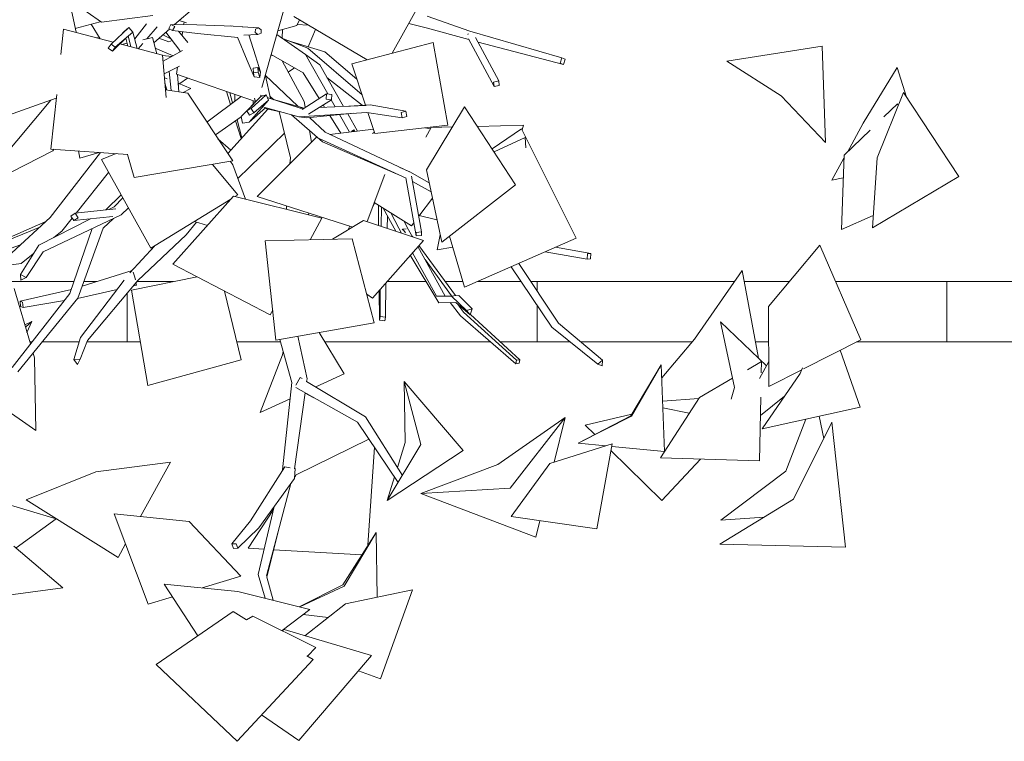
# Model space of a CAD drawing. Header units: millimetres. Extents: x -2624 to 101766, y -16 to 109490.
# Tile 77 of 151: x 60026 to 62476, y 70935 to 72731. Entities that reach past the tile are written whole.
import ezdxf

# ---------------------------------------------------------------- set-up
doc = ezdxf.new("R2010")
doc.units = ezdxf.units.MM
doc.header["$MEASUREMENT"] = 0
doc.layers.add('Nouveau_VRD _ Végétation.VRD', color=7, linetype='Continuous')
doc.layers.add('VRD _ Bordure.VRD', color=7, linetype='Continuous')

# ---------------------------------------------------------------- blocks, each defined once
blk = doc.blocks.new('Élément de coupe_42')
at = {"layer": 'VRD _ Bordure.VRD', "color": 7, "linetype": 'Continuous', "lineweight": 15}
for p, q in [((60161.5, 72079.3), (59922.2, 72079.3)), ((60217.7, 72079.3), (60185.7, 72079.3)), ((60408.6, 72079.3), (60317.7, 72079.3)), ((61037.1, 72079.3), (60940.3, 72079.3)), ((61128.8, 72079.3), (61085.3, 72079.3)), ((61273.9, 72079.3), (61165, 72079.3)), ((61313.4, 72079.3), (61298.2, 72079.3)), ((61313.4, 72079.3), (61313.4, 72056.2)), ((61333.4, 72079.3), (61313.4, 72079.3)), ((61804.9, 72079.3), (61333.4, 72079.3)), ((61940.9, 72079.3), (61829.4, 72079.3)), ((62333.4, 72079.3), (62056.8, 72079.3)), ((62333.4, 72079.3), (62333.4, 71974.7)), ((62353.4, 72079.3), (62333.4, 72079.3)), ((63231.2, 72079.3), (62353.4, 72079.3)), ((60293.4, 72050.2), (60293.4, 71974.7)), ((61313.4, 72020.9), (61313.4, 71974.7)), ((60293.4, 71974.7), (60293.4, 71966.3)), ((60293.4, 71966.3), (60293.4, 71959.6)), ((60293.4, 71959.6), (60293.4, 71956)), ((61313.4, 71974.7), (61313.4, 71966.3)), ((61313.4, 71966.3), (61313.4, 71959.6)), ((61313.4, 71959.6), (61313.4, 71956)), ((62333.4, 71974.7), (62333.4, 71966.3)), ((62333.4, 71966.3), (62333.4, 71959.6)), ((62333.4, 71959.6), (62333.4, 71956)), ((60293.4, 71956), (60293.4, 71929.3)), ((61313.4, 71956), (61313.4, 71929.3)), ((62333.4, 71956), (62333.4, 71929.3)), ((60056.9, 71929.3), (60051.2, 71929.3)), ((60173.9, 71929.3), (60082.2, 71929.3)), ((60293.4, 71929.3), (60193.8, 71929.3)), ((60313.4, 71929.3), (60293.4, 71929.3)), ((60326.5, 71929.3), (60313.4, 71929.3)), ((60675, 71929.3), (60566.4, 71929.3)), ((61197.7, 71929.3), (60785.7, 71929.3)), ((61313.4, 71929.3), (61222.1, 71929.3)), ((61333.4, 71929.3), (61313.4, 71929.3)), ((61396.3, 71929.3), (61333.4, 71929.3)), ((61699.9, 71929.3), (61422.1, 71929.3)), ((61889.8, 71929.3), (61857.3, 71929.3)), ((62333.4, 71929.3), (62108.3, 71929.3)), ((62353.4, 71929.3), (62333.4, 71929.3)), ((63353.4, 71929.3), (62353.4, 71929.3))]:
    blk.add_line(p, q, dxfattribs=at)
blk = doc.blocks.new('Élément de coupe_1481')
at = {"layer": 'Nouveau_VRD _ Végétation.VRD', "color": 7, "linetype": 'Continuous', "lineweight": 15}
for p, q in [((61071.3, 72860.5), (60953.2, 72647.8)), ((60145.9, 72796), (60166.3, 72699.5)), ((60230.1, 72724.6), (60158.5, 72774.7)), ((60411.7, 72718.8), (60461.6, 72762.5)), ((60684.5, 72758.5), (60628.6, 72562.5)), ((60164.3, 72709.2), (60226.5, 72725.9)), ((60204.1, 72719.9), (60226.1, 72683.6)), ((60357.2, 72741.1), (60230.1, 72724.6)), ((60341.3, 72720.3), (60312.3, 72683.2)), ((60402.5, 72719), (60397.3, 72709.2)), ((60411.9, 72713.7), (60402.5, 72719)), ((60466.9, 72717.8), (60402.5, 72719)), ((60441.5, 72722.9), (60423, 72728.7)), ((60435.1, 72724.9), (60434.1, 72718.4)), ((60579.7, 72714.3), (60466.9, 72717.8)), ((60890.6, 72631.3), (60708.1, 72738.7)), ((60715.7, 72716.2), (60722.4, 72730.3)), ((60744.2, 72717.4), (60717, 72719.1)), ((60994.1, 72721.6), (61037.9, 72710.8)), ((61039.9, 72739.8), (61145.9, 72702.4)), ((60128.8, 72644.3), (60135.5, 72707.7)), ((60135.5, 72707.7), (60258.8, 72675)), ((60298, 72711.4), (60253.7, 72670.3)), ((60307.7, 72700.3), (60264, 72662.4)), ((60286.5, 72701.7), (60277, 72691.9)), ((60298, 72711.4), (60286.5, 72701.7)), ((60307.7, 72700.3), (60298, 72711.4)), ((60318.7, 72659.1), (60307.7, 72700.3)), ((60368.3, 72713.4), (60342.4, 72683.2)), ((60359.9, 72673.6), (60399.4, 72708.1)), ((60402.2, 72683.6), (60382.5, 72693.3)), ((60425, 72654.5), (60389.7, 72699.6)), ((60397.3, 72709.2), (60406.7, 72703.9)), ((60406.7, 72703.9), (60411.9, 72713.7)), ((60468.4, 72696.7), (60406.7, 72703.9)), ((60444.9, 72674.4), (60421.7, 72702.1)), ((60431.6, 72701), (60430.3, 72691.8)), ((60568.7, 72686.4), (60468.4, 72696.7)), ((60549.8, 72715.4), (60552.7, 72715.1)), ((60580.9, 72712.6), (60579.7, 72714.3)), ((60580.6, 72713), (60620.5, 72710.9)), ((60583.5, 72692.7), (60618.8, 72693.8)), ((60612.8, 72707.4), (60611.9, 72698.8)), ((60611.9, 72698.8), (60618.8, 72693.8)), ((60620.5, 72710.9), (60612.8, 72707.4)), ((60618.8, 72693.8), (60626.6, 72697.3)), ((60627.4, 72705.9), (60620.5, 72710.9)), ((60626.6, 72697.3), (60627.4, 72705.9)), ((60666.2, 72694.5), (60737.3, 72644.7)), ((60668.8, 72703.6), (60715.7, 72716.2)), ((60679.1, 72685.5), (60679.7, 72706.5)), ((60744.1, 72663.7), (60762.2, 72706.9)), ((61037.9, 72710.8), (61144, 72681.3)), ((61143.2, 72695.4), (61141.5, 72695)), ((61141.5, 72695), (61141.6, 72693.8)), ((61145.9, 72702.4), (61375.1, 72635.7)), ((60217.9, 72685.8), (60223.6, 72687.8)), ((60253.7, 72670.3), (60246.5, 72660.5)), ((60264, 72662.4), (60253.7, 72670.3)), ((60293.7, 72688.1), (60256.7, 72652.6)), ((60275.4, 72670.5), (60381.8, 72642.3)), ((60280, 72669.3), (60293.5, 72672.3)), ((60295.2, 72665.3), (60290.5, 72685)), ((60302.5, 72663.3), (60296.3, 72690.4)), ((60332.9, 72672.1), (60321.2, 72658.4)), ((60332.2, 72680.9), (60356.4, 72686.3)), ((60367.5, 72646.1), (60356.4, 72686.3)), ((60396.9, 72675.6), (60372.7, 72684.7)), ((60405.9, 72678.8), (60396.9, 72675.6)), ((60568.3, 72687.5), (60592.1, 72629.5)), ((60596.1, 72693.1), (60612.9, 72641.1)), ((60682.3, 72683.2), (60743, 72660.5)), ((60692.7, 72679.3), (60785.2, 72651.3)), ((61054.6, 72674.4), (60852.5, 72621.3)), ((61054.6, 72674.4), (61091.9, 72468.8)), ((61142.8, 72683.6), (61206.4, 72564.4)), ((61160.4, 72686.9), (61218.1, 72578.8)), ((61166.7, 72675.2), (61379.4, 72619.3)), ((60246.5, 72660.5), (60256.7, 72652.6)), ((60256.7, 72652.6), (60264, 72662.4)), ((60407.8, 72641.4), (60363.6, 72660.3)), ((60431.5, 72654.7), (60383, 72627.4)), ((60425, 72655), (60424.4, 72650.7)), ((60651.9, 72644.3), (60731.2, 72599)), ((60772.8, 72618.4), (60737.3, 72644.7)), ((60737.3, 72644.7), (60792.8, 72546.4)), ((60743, 72660.5), (60878.1, 72544)), ((60785.2, 72651.3), (60865.2, 72582.9)), ((61785.4, 72627.4), (62022.7, 72665.2)), ((62022.7, 72665.2), (62031.5, 72425)), ((60390.6, 72537.7), (60381.8, 72642.3)), ((60381.8, 72641.9), (60404.7, 72639.6)), ((60592.1, 72629.5), (60609.8, 72588.4)), ((60612.9, 72641.1), (60625.1, 72601)), ((60651.5, 72642.7), (60657.6, 72641)), ((60679.4, 72628.6), (60733.9, 72527.8)), ((60852.5, 72621.3), (60886.6, 72518.4)), ((61375.1, 72635.7), (61371, 72622.4)), ((61371, 72622.4), (61379.4, 72619.3)), ((61383.6, 72632.6), (61375.1, 72635.7)), ((61379.4, 72619.3), (61383.6, 72632.6)), ((61785.4, 72627.4), (61921.3, 72541.8)), ((60423.7, 72615.1), (60385.6, 72596.4)), ((60397.9, 72602.4), (60403.3, 72554.4)), ((60419, 72612.8), (60416.4, 72595.1)), ((60618.8, 72611.7), (60607.2, 72610.7)), ((60607.2, 72610.7), (60608.2, 72599.1)), ((60608.2, 72599.1), (60619.8, 72600.2)), ((60609.8, 72588.4), (60608.2, 72599.1)), ((60619.8, 72600.2), (60618.8, 72611.7)), ((60625.1, 72601), (60618.8, 72611.7)), ((60623.8, 72587.4), (60619.8, 72600.2)), ((60623.8, 72587.4), (60625.1, 72601)), ((60694.5, 72600.6), (60709.6, 72611.3)), ((60731.2, 72599), (60771.3, 72534.9)), ((60772.8, 72618.4), (60831.8, 72515)), ((62209.5, 72612.3), (62125.3, 72473.5)), ((62209.5, 72612.3), (62233.1, 72537.8)), ((60392.7, 72583.9), (60386.5, 72586.4)), ((60392.4, 72556), (60387.6, 72573.6)), ((60612.9, 72527), (60416.4, 72595.1)), ((60418.5, 72594.4), (60421.8, 72551.8)), ((60451.7, 72559.9), (60420.1, 72572.7)), ((60424.6, 72572.4), (60423.7, 72571.3)), ((60443.6, 72585.7), (60424.6, 72572.4)), ((60609.8, 72588.4), (60623.8, 72587.4)), ((60637.2, 72592.7), (60718.6, 72515.4)), ((60637.5, 72593.8), (60637.9, 72592)), ((60638, 72591.5), (60650.1, 72534.6)), ((60790.6, 72587.1), (60878.7, 72517.9)), ((61218.1, 72578.8), (61205, 72575.8)), ((61205, 72575.8), (61206.4, 72564.4)), ((61219.4, 72567.4), (61218.1, 72578.8)), ((60389, 72556.5), (60444.3, 72548.5)), ((60422.2, 72569.4), (60420.6, 72567.3)), ((60451.7, 72559.9), (60433.3, 72550.1)), ((60556.1, 72379.4), (60444.3, 72548.5)), ((60551, 72520.1), (60541.1, 72551.9)), ((60548.8, 72549.2), (60555.7, 72523.7)), ((60728.7, 72507.9), (60789.9, 72546.7)), ((60789.9, 72546.7), (60789.1, 72533.4)), ((60802.9, 72545.2), (60789.9, 72546.7)), ((61206.4, 72564.4), (61219.4, 72567.4)), ((62225.1, 72550), (62159.8, 72387.6)), ((62225.1, 72550), (62362.9, 72341.1)), ((59971.2, 72483.6), (60117.2, 72535.6)), ((59975.5, 72379.2), (60103.4, 72530.7)), ((60103.7, 72409.1), (60118.2, 72545.1)), ((60576.9, 72539.5), (60492.2, 72476)), ((60561.3, 72544.9), (60561.5, 72528)), ((60577.2, 72490.1), (60626, 72539.8)), ((60626, 72539.8), (60591.2, 72504.1)), ((60597.5, 72476), (60644.9, 72530.5)), ((60639.2, 72544.1), (60601.9, 72510.3)), ((60607.3, 72529), (60606.8, 72520.3)), ((60644.9, 72530.5), (60608.6, 72499.3)), ((60610.6, 72535.5), (60613, 72526.6)), ((60624.8, 72542.9), (60630.1, 72541.2)), ((60639.2, 72544.1), (60626, 72539.8)), ((60644.9, 72530.5), (60639.2, 72544.1)), ((60642.1, 72537.3), (60723.9, 72510.5)), ((60648.9, 72540.5), (60658.8, 72531.8)), ((60658, 72532.1), (60733.8, 72511.2)), ((60733.9, 72527.8), (60736.6, 72512.9)), ((60744.9, 72495.6), (60802.1, 72531.9)), ((60789.1, 72533.4), (60802.1, 72531.9)), ((60801.2, 72531.3), (60810.9, 72514.2)), ((60802.1, 72531.9), (60802.9, 72545.2)), ((62031.5, 72425), (61921.3, 72541.8)), ((60644, 72508.7), (60543.8, 72398)), ((60601.9, 72510.3), (60591.2, 72504.1)), ((60591.2, 72504.1), (60597.9, 72493.1)), ((60638.1, 72511.7), (60597.5, 72476)), ((60597.9, 72493.1), (60608.6, 72499.3)), ((60608.6, 72499.3), (60601.9, 72510.3)), ((60633.7, 72513), (60721, 72489)), ((60637, 72510.7), (60640.8, 72509.4)), ((60640.8, 72509.4), (60674, 72502)), ((60671.6, 72502.5), (60699.6, 72387.5)), ((60721, 72489), (60890.2, 72500.1)), ((60723.9, 72510.5), (60733.3, 72510.9)), ((60740.3, 72487.1), (60857.4, 72498)), ((60771.5, 72512.5), (60888.4, 72517.4)), ((60781.4, 72518.8), (60785, 72513.1)), ((60845.3, 72515.6), (60898.6, 72519.2)), ((60890.2, 72500.1), (60977.6, 72486.6)), ((60892.7, 72499.7), (60910, 72447.5)), ((60898.6, 72519.2), (60986.6, 72503.7)), ((60986.6, 72503.7), (60975.1, 72499.9)), ((60975.1, 72499.9), (60977.6, 72486.6)), ((60989.1, 72490.3), (60986.6, 72503.7)), ((61133.2, 72514.5), (61038.3, 72357)), ((61133.2, 72514.5), (61260.2, 72319.7)), ((62210.6, 72521.4), (62176.7, 72488.9)), ((62210.6, 72521.4), (62211.9, 72517.3)), ((60577.4, 72489.3), (60513.2, 72444.3)), ((60577.3, 72435), (60563.5, 72479.6)), ((60567, 72482.1), (60579.3, 72437.2)), ((60577.2, 72490.1), (60580.9, 72473.3)), ((60580.9, 72473.3), (60597.5, 72476)), ((60702.1, 72494.2), (60779.6, 72426.7)), ((60721, 72489), (60740.3, 72487.1)), ((60747.6, 72487.8), (60786.2, 72451.2)), ((60797.9, 72492.5), (60825.2, 72448.8)), ((60821.9, 72494.7), (60845.7, 72452.4)), ((60842.4, 72496.6), (60866.8, 72453.7)), ((60977.6, 72486.6), (60989.1, 72490.3)), ((62085.8, 72401.7), (62125.3, 72473.5)), ((60684.7, 72448.8), (60569, 72335.9)), ((60747, 72455.1), (60752.2, 72426.2)), ((60786.2, 72451.2), (60996, 72352.1)), ((60906.4, 72458.4), (60798, 72445.6)), ((60845.7, 72452.4), (60846.3, 72451.3)), ((60857.2, 72456.9), (60851.4, 72452.9)), ((60857.2, 72456.9), (60856.4, 72452.5)), ((60860, 72452.9), (60857.2, 72456.9)), ((60904.4, 72448.1), (60908.9, 72450.9)), ((61091.9, 72468.8), (60910, 72447.5)), ((61048.5, 72459.6), (61035.5, 72462.2)), ((61036.9, 72439), (61050.1, 72462.6)), ((61102.7, 72464), (61050.1, 72462.6)), ((61279.4, 72468.5), (61165.1, 72465.6)), ((61275, 72459), (61201.5, 72409.7)), ((61411, 72187.4), (61275, 72459)), ((61276.2, 72456.5), (61279.4, 72468.5)), ((62142.6, 72456.2), (62077.4, 72393.6)), ((60551.6, 72406.6), (60519.4, 72434.9)), ((60616.9, 72291.4), (60765.2, 72439.2)), ((60771.2, 72435.4), (60987.8, 72336.7)), ((60779.6, 72426.7), (60965.2, 72347)), ((61283.7, 72437.9), (61206.4, 72402.1)), ((61286, 72412.3), (61283.7, 72437.9)), ((59933.4, 72314.9), (60108.2, 72404.3)), ((60227.6, 72400.6), (60102.2, 72238.7)), ((60103.7, 72409.1), (60295.4, 72395.9)), ((60111.1, 72408.6), (60108.2, 72404.3)), ((60176.2, 72386.5), (60172.6, 72404.3)), ((60176.2, 72386.5), (60223.6, 72400.8)), ((60229.4, 72383.5), (60266.5, 72397.9)), ((60352.7, 72162.1), (60229.4, 72383.5)), ((60310.8, 72338), (60294.5, 72395.9)), ((60310.8, 72338), (60556.1, 72379.4)), ((60550.9, 72378.5), (60556.3, 72370.1)), ((60699.6, 72387.5), (60698.5, 72372.7)), ((62047, 72331.3), (62077.1, 72386)), ((62071.4, 72209.2), (62077.4, 72393.6)), ((62147.9, 72213), (62159.8, 72387.6)), ((60247.5, 72350.9), (60166.8, 72249.9)), ((60568.6, 72295.1), (60505.7, 72370.9)), ((60588.3, 72284.3), (60556.3, 72370.1)), ((60971.9, 72363.5), (60997.2, 72352.2)), ((60997.2, 72352.2), (61045, 72325.3)), ((61076.4, 72177.2), (61038.3, 72357)), ((60934.7, 72346), (60890.6, 72228.6)), ((60986.6, 72337.3), (61012.5, 72193)), ((61001.3, 72341.7), (61026.2, 72202.9)), ((61003.7, 72328.1), (61049.8, 72302.7)), ((62075.6, 72337.5), (62047, 72331.3)), ((62362.9, 72341.1), (62147.9, 72213)), ((61260.2, 72319.7), (61076.4, 72177.2)), ((60278.8, 72294.8), (60240.3, 72257.8)), ((60282.9, 72287.5), (60261.3, 72265.3)), ((60352.7, 72162.1), (60551.9, 72284.8)), ((60407.4, 72122.4), (60558, 72291.7)), ((60778, 72237.5), (60558, 72291.7)), ((60561.7, 72290.8), (60568.6, 72295.1)), ((60854.9, 72215), (60616.9, 72291.4)), ((61053.1, 72286.9), (61019.2, 72241.8)), ((60265.6, 72260.5), (60164.5, 72249.6)), ((60261.3, 72265.3), (60248.2, 72258.6)), ((60296.7, 72262.6), (60278.4, 72245)), ((60690.3, 72267.8), (60689.7, 72259.3)), ((60910.2, 72274.9), (60904.8, 72266.5)), ((61001.2, 72217.9), (60908.4, 72276)), ((60919.1, 72269.3), (60919, 72219.1)), ((60926.1, 72264.9), (60925.2, 72217)), ((60930.6, 72262.1), (60962.5, 72204.6)), ((60091.5, 72228.9), (59918.5, 72153.6)), ((60102.2, 72238.7), (60006.2, 72150.7)), ((60202.5, 72235.5), (60073.6, 72170)), ((60278.4, 72245), (60084.8, 72153.7)), ((60156.7, 72237.3), (60130.7, 72204.7)), ((60164.5, 72249.6), (60153.6, 72242.5)), ((60153.6, 72242.5), (60160.5, 72230.9)), ((60257.6, 72241.4), (60160.5, 72230.9)), ((60160.5, 72230.9), (60171.4, 72238.1)), ((60171.4, 72238.1), (60164.5, 72249.6)), ((60259.6, 72236.1), (60234, 72212.6)), ((60493.4, 72219.1), (60460.9, 72228.7)), ((60745.4, 72250.1), (60744.9, 72245.7)), ((60749.1, 72183.3), (60778, 72237.5)), ((60804.8, 72184.7), (60882, 72231.4)), ((61030.7, 72181.9), (60882, 72231.4)), ((60941.6, 72242.2), (60940.8, 72211.8)), ((60949.8, 72250.1), (60969.3, 72212.2)), ((60983.2, 72229.2), (60994, 72208.1)), ((61064.5, 72233.3), (61020.5, 72243.5)), ((62149.9, 72243.5), (62071.4, 72209.2)), ((60075.9, 72214.5), (59921.6, 72152.5)), ((60130.7, 72204.7), (60111.3, 72189.2)), ((60206.8, 72211.2), (60151.3, 72049.6)), ((60234, 72212.6), (60170.9, 72038.2)), ((60466.3, 72227.1), (60440.5, 72195.9)), ((60848, 72217.2), (60842.4, 72207.4)), ((60854.7, 72215.1), (60854.4, 72214.7)), ((60969.3, 72212.2), (60976.1, 72200.1)), ((60979.4, 72209.9), (60977.5, 72208.1)), ((60988.1, 72210.5), (60979.4, 72209.9)), ((60979.4, 72209.9), (60986.1, 72200.7)), ((60994, 72208.1), (61003.5, 72191)), ((61006.7, 72225.2), (61001.2, 72217.9)), ((60440.5, 72195.9), (60320, 72082)), ((60637.3, 72180.5), (60853.1, 72185.9)), ((60663.8, 71933.5), (60637.3, 72180.5)), ((60908.4, 71977.1), (60853.1, 72185.9)), ((60903.7, 72037.7), (61030.7, 72181.9)), ((61002.2, 72193.2), (61004, 72190.8)), ((61012.7, 72201.6), (61012.5, 72193)), ((61012.5, 72193), (61026, 72194.3)), ((61026.2, 72202.9), (61012.7, 72201.6)), ((61026, 72194.3), (61026.2, 72202.9)), ((61065.2, 72158.7), (61072.4, 72195.8)), ((61132.9, 72065.2), (61095.5, 72192)), ((61411, 72187.4), (61132.9, 72065.2)), ((60028.3, 72170.9), (59965.1, 72148.1)), ((60073.6, 72170), (60028.2, 72097.1)), ((60361.3, 72167.3), (60300, 72100.8)), ((61017, 72166.4), (61084.9, 72043.3)), ((61019.6, 72169.4), (61110.7, 72044.4)), ((61103.6, 72164.6), (61065.2, 72158.7)), ((61359.6, 72164.8), (61447.5, 72149.2)), ((62017.5, 72170.3), (61889.2, 72017.7)), ((62017.5, 72170.3), (62119.1, 71934.8)), ((60059.9, 72148.1), (60029.8, 72124)), ((60084.8, 72153.7), (60041.9, 72089.3)), ((60997.8, 72144.7), (61068.9, 72026.3)), ((61003.5, 72151), (61063.7, 72043.3)), ((61034.8, 72134.1), (61100.9, 72043.8)), ((61333.9, 72153.5), (61437.8, 72135)), ((61438.7, 72148.5), (61437.8, 72135)), ((61437.8, 72135), (61446.5, 72135.7)), ((61447.5, 72149.2), (61438.7, 72148.5)), ((61446.5, 72135.7), (61447.5, 72149.2)), ((59998.8, 72120.4), (60029.8, 72124)), ((60305.8, 72107), (60181.6, 72068)), ((60649.7, 71996.6), (60407.4, 72122.4)), ((61248.9, 72116.2), (61350.5, 71966.2)), ((61268.2, 72124.6), (61366.6, 71975.6)), ((61824.2, 72107.3), (61705.6, 71936)), ((61824.2, 72107.3), (61864.8, 71888.9)), ((60041.9, 72089.3), (60028.2, 72097.1)), ((60028.2, 72097.1), (60029.2, 72082.6)), ((60029.2, 72082.6), (60041.9, 72089.3)), ((60286, 72082.5), (60177.1, 71940.2)), ((60320, 72082), (60195.2, 71932.7)), ((60304.5, 72058.2), (60467.5, 72091.2)), ((60312, 72092.4), (60308.3, 72102.4)), ((60314, 72083.7), (60312, 72092.4)), ((60012, 72061.9), (60052.8, 71924.1)), ((60154.8, 72059.9), (60027.3, 72030.2)), ((60268.7, 72059.8), (60170.3, 72037.5)), ((60344.9, 71820.9), (60304.5, 72058.2)), ((60316.8, 72070.7), (60309.1, 72069)), ((60316.8, 72070.7), (60315.5, 72076.6)), ((60920.3, 72056.5), (60921.8, 71983)), ((60923.3, 72060), (60923.3, 71992.1)), ((60937.5, 72076.2), (60936.2, 71991)), ((60151.3, 72049.6), (60007.1, 71865.9)), ((60170.9, 72038.2), (60021.4, 71854.5)), ((60137.4, 72031.9), (60034.4, 72015.1)), ((60577.2, 71884.3), (60536, 72055.6)), ((60903.7, 72037.7), (60889.7, 72047.9)), ((61063.7, 72043.3), (61100.4, 72043.3)), ((61093.9, 72043.3), (61118.9, 72044.9)), ((61100.4, 72043.3), (61137.8, 72007.4)), ((61118.9, 72044.9), (61152.2, 72011.3)), ((60033.2, 72028), (60027.3, 72030.2)), ((60027.3, 72030.2), (60028.4, 72017.2)), ((60028.4, 72017.2), (60034.4, 72015.1)), ((60034.4, 72015.1), (60033.2, 72028)), ((60649.7, 71996.6), (60655.8, 72008.1)), ((61068.9, 72026.3), (61111, 72027.6)), ((61097.2, 72027.2), (61122.7, 71994.2)), ((61111, 72027.6), (61147.3, 71997)), ((61115.5, 72023.8), (61130.6, 72003.2)), ((61152.2, 72011.3), (61137.8, 72007.4)), ((61137.8, 72007.4), (61147.3, 71997)), ((61147.3, 71997), (61152.2, 72011.3)), ((61890.5, 71818.4), (61889.2, 72017.7)), ((60923.3, 71992.1), (60921.8, 71983)), ((60921.8, 71983), (60934.6, 71981.9)), ((60936.2, 71991), (60923.3, 71992.1)), ((60934.6, 71981.9), (60936.2, 71991)), ((61122.7, 71994.2), (61260.6, 71874.9)), ((61130.6, 72003.2), (61262.7, 71883.5)), ((61147.5, 71997.7), (61270.7, 71884.8)), ((60038.6, 71973.6), (60038.2, 71973.5)), ((60038.6, 71973.6), (60038.3, 71973.1)), ((60038.6, 71971.8), (60056.7, 71980.1)), ((60056.7, 71980.1), (60040.4, 71965.8)), ((60056.7, 71980.1), (60044.3, 71952.6)), ((60663.8, 71933.5), (60908.4, 71977.1)), ((61350.5, 71966.2), (61464.6, 71874.1)), ((61366.6, 71975.6), (61476.7, 71883.6)), ((61769.7, 71979.3), (61884.6, 71870.1)), ((61769.7, 71979.3), (61805.2, 71815.5)), ((60177.1, 71940.2), (60160.9, 71885.7)), ((60673.3, 71935.2), (60703.2, 71827.9)), ((60718.2, 71943.2), (60741.1, 71837.7)), ((60771.5, 71952.7), (60833.8, 71850.1)), ((61623.7, 71839.9), (61705.6, 71936)), ((62119.1, 71934.8), (61976.8, 71862.3)), ((60195.2, 71932.7), (60176.3, 71886.1)), ((60059.5, 71901.3), (60063.1, 71889.2)), ((60066.3, 71709.2), (60063.1, 71889.2)), ((60176.3, 71886.1), (60160.9, 71885.7)), ((60160.9, 71885.7), (60169.6, 71873.3)), ((60169.6, 71873.3), (60176.3, 71886.1)), ((60624.4, 71753.2), (60679.9, 71897)), ((60681.7, 71905.1), (60679.9, 71897)), ((61270.7, 71884.8), (61262.7, 71883.5)), ((61268.6, 71876.2), (61270.7, 71884.8)), ((62068.1, 71908.8), (62117.2, 71767.1)), ((60344.9, 71820.9), (60577.2, 71884.3)), ((61262.7, 71883.5), (61260.6, 71874.9)), ((61260.6, 71874.9), (61268.6, 71876.2)), ((61476.7, 71883.6), (61464.6, 71874.1)), ((61464.6, 71874.1), (61475.5, 71869.7)), ((61475.5, 71869.7), (61476.7, 71883.6)), ((61547.1, 71745.4), (61622.5, 71872.4)), ((61622.5, 71872.4), (61548.2, 71744.2)), ((61622.5, 71872.4), (61630.7, 71656.9)), ((61871.9, 71880.5), (61836.8, 71860.1)), ((61867.3, 71837.8), (61890.1, 71880.3)), ((61871.9, 71880.5), (61871.4, 71851.9)), ((61974.1, 71864.6), (61967.9, 71850.6)), ((60066.3, 71709.2), (59852.9, 71856.8)), ((60724.2, 71840.6), (60712.9, 71821.7)), ((60728.8, 71837.8), (60724.2, 71840.6)), ((60741.1, 71837.7), (60740.2, 71830.7)), ((60833.8, 71850.1), (60762.7, 71817.2)), ((61800.1, 71838.7), (61717.4, 71790.6)), ((61873.6, 71713.2), (61967.9, 71850.6)), ((61972, 71859.9), (61890.5, 71818.4)), ((60703.2, 71827.9), (60680.5, 71610.6)), ((60713, 71815.8), (60867.1, 71729.3)), ((60740.2, 71830.7), (60886.4, 71743.2)), ((60982.9, 71830.9), (61130, 71658.8)), ((60985, 71679.3), (60982.9, 71830.9)), ((60982.9, 71830.9), (61024.5, 71673.8)), ((61796.4, 71786.6), (61805.2, 71815.5)), ((60699, 71787.7), (60624.4, 71753.2)), ((60736.3, 71802.7), (60710.1, 71613.2)), ((60736.2, 71802.1), (60758.4, 71790.3)), ((61620.3, 71640.4), (61717.4, 71790.6)), ((61715.9, 71788.4), (61625.9, 71781.6)), ((61870.3, 71791.4), (61867.4, 71633.4)), ((61929.5, 71794.6), (61869.4, 71746.3)), ((61692.4, 71751.9), (61626.6, 71764.8)), ((62117.2, 71767.1), (61873.6, 71713.2)), ((60886.4, 71743.2), (60978.6, 71597.2)), ((61215.8, 71624.3), (61383.7, 71741.1)), ((61383.7, 71741.1), (61246.6, 71565.7)), ((61383.7, 71741.1), (61356.5, 71630.1)), ((61547.1, 71745.4), (61416, 71677.3)), ((61416, 71677.3), (61548.2, 71744.2)), ((61433.2, 71721.9), (61549.6, 71749.7)), ((62015.8, 71744.7), (62027.3, 71689.3)), ((60867.1, 71729.3), (60968, 71579.5)), ((61457, 71698.6), (61433.2, 71721.9)), ((61982.5, 71737.3), (61932.2, 71607.3)), ((62047.4, 71729.3), (61951.3, 71537.9)), ((62047.4, 71729.3), (62081, 71418.5)), ((60895.3, 71687.3), (60714.2, 71598.6)), ((60908.7, 71667.5), (60892.7, 71423.4)), ((60940.9, 71534.4), (61024.5, 71673.8)), ((60985, 71679.3), (60966.1, 71617)), ((61500.5, 71675.8), (61345.1, 71626.5)), ((61484.6, 71670.8), (61416, 71677.3)), ((61500.5, 71675.8), (61462.1, 71464.3)), ((61630.7, 71656.9), (61499.4, 71669.4)), ((61130, 71658.8), (60940.9, 71534.4)), ((61623.9, 71534.9), (61497.5, 71658.9)), ((61867.4, 71633.4), (61620.3, 71640.4)), ((60401, 71629.6), (60215.7, 71606.2)), ((60401, 71629.6), (60326.9, 71495)), ((60685.5, 71618.4), (60600.7, 71484.4)), ((60699.5, 71616.3), (60685.5, 71618.4)), ((61215.8, 71624.3), (61024.4, 71552.3)), ((61249.2, 71494.6), (61345.1, 71626.5)), ((61720.6, 71637.6), (61623.9, 71534.9)), ((60042.3, 71536.6), (60215.7, 71606.2)), ((60711.8, 71614.5), (60710.3, 71614.7)), ((60710.3, 71589.4), (60711.8, 71614.5)), ((60710.5, 71592.9), (60714.2, 71598.6)), ((60958.8, 71593.1), (60940.9, 71534.4)), ((61770.5, 71485.9), (61932.2, 71607.3)), ((60710.3, 71589.4), (60621.2, 71467)), ((60701, 71576.7), (60639.9, 71347.4)), ((61024.4, 71552.3), (61246.6, 71565.7)), ((61310.6, 71443.8), (61024.4, 71552.3)), ((60117.1, 71489.4), (59955.2, 71537.4)), ((60270.9, 71393.1), (60042.3, 71536.6)), ((60659.5, 71519.6), (60619.4, 71350.5)), ((61768.5, 71426.3), (61951.3, 71537.9)), ((60345.7, 71276.4), (60261, 71501.7)), ((60261, 71501.7), (60447.6, 71482.5)), ((60594.7, 71415.7), (60657.7, 71512.1)), ((61462.1, 71464.3), (61249.2, 71494.6)), ((61878.6, 71493.5), (61770.5, 71485.9)), ((60117.1, 71489.4), (60017, 71416.5)), ((60576.2, 71346), (60447.6, 71482.5)), ((60600.7, 71484.4), (60553.8, 71426.7)), ((61320.6, 71484.4), (61310.6, 71443.8)), ((60621.2, 71467), (60569.1, 71415.9)), ((60671.9, 71467.6), (60641.1, 71343.5)), ((60829.9, 71325.1), (60913, 71455.2)), ((60913, 71455.2), (60833.3, 71321.3)), ((60913, 71455.2), (60915.6, 71294.1)), ((60133.5, 71317.4), (60011.7, 71421.1)), ((60289.3, 71426.5), (60270.9, 71393.1)), ((60564.6, 71427.2), (60553.8, 71426.7)), ((60553.8, 71426.7), (60558.3, 71415.4)), ((60569.1, 71415.9), (60564.6, 71427.2)), ((62081, 71418.5), (61768.5, 71426.3)), ((60558.3, 71415.4), (60569.1, 71415.9)), ((60634.3, 71413.4), (60594.7, 71415.7)), ((60877.3, 71399.4), (60658.1, 71412)), ((60576.2, 71346), (60480.6, 71317.1)), ((60619.4, 71350.5), (60636.9, 71291.5)), ((60469, 71197.6), (60385.4, 71326.3)), ((60385.4, 71326.3), (60569.1, 71308.6)), ((60641.1, 71343.5), (60657.2, 71286.4)), ((60829.9, 71325.1), (60721.3, 71270.3)), ((60722.9, 71269.8), (60833.3, 71321.3)), ((60133.5, 71317.4), (59897.5, 71286.3)), ((60748.1, 71263.5), (60569.1, 71308.6)), ((61003.3, 71312.5), (60837, 71277.5)), ((61003.3, 71312.5), (60923.8, 71090.5)), ((60406, 71294.6), (60345.7, 71276.4)), ((60735.3, 71198.3), (60837, 71277.5)), ((60365.9, 71126.5), (60557.2, 71258.3)), ((60590.8, 71238.1), (60557.2, 71258.3)), ((60748.1, 71263.5), (60679, 71210.8)), ((60793.5, 71243.6), (60731.6, 71250.9)), ((60590.7, 71238.1), (60606.1, 71247.2)), ((60762.8, 71168.8), (60606.1, 71247.2)), ((60679.5, 71210.5), (60684.2, 71213.5)), ((60901.3, 71148.9), (60684.2, 71213.5)), ((60741.9, 71147.3), (60762.8, 71168.8)), ((60567.2, 70935.5), (60365.9, 71126.5)), ((60567.2, 70935.5), (60756.2, 71138.7)), ((60720.7, 70937.6), (60901.3, 71148.9)), ((60756.2, 71138.7), (60741, 71147.9)), ((60923.8, 71090.5), (60869, 71111)), ((60720.7, 70937.6), (60628.2, 71001))]:
    blk.add_line(p, q, dxfattribs=at)

msp = doc.modelspace()

# ---------------------------------------------------------------- block references
at = {"layer": 'Nouveau_VRD _ Végétation.VRD', "lineweight": 0}
msp.add_blockref('Élément de coupe_1481', (0, 0), dxfattribs=at)
at = {"layer": 'VRD _ Bordure.VRD', "lineweight": 0}
msp.add_blockref('Élément de coupe_42', (0, 0), dxfattribs=at)

doc.saveas('drawing.dxf')
